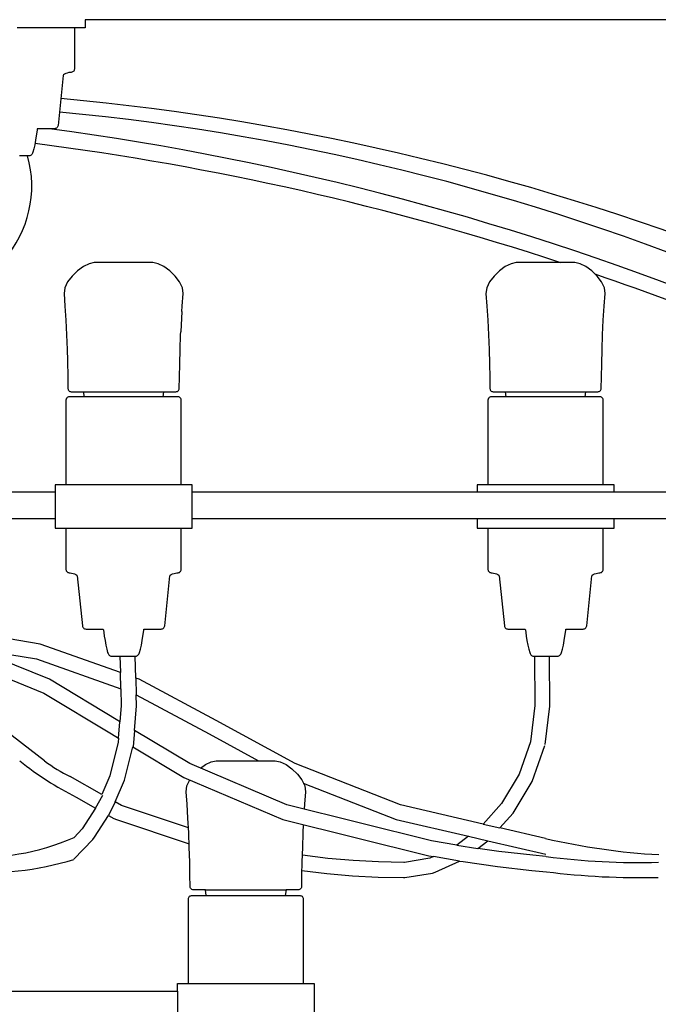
# Model space of a CAD drawing. Header units: centimetres. Extents: x -160 to 50, y -48 to 221.
# Tile 27 of 32: x 15 to 30, y 92 to 115. Entities that reach past the tile are written whole.
import ezdxf

# ---------------------------------------------------------------- set-up
doc = ezdxf.new("R2010")
doc.units = ezdxf.units.CM
doc.layers.add('FLOS', color=30, linetype='Continuous')

# ---------------------------------------------------------------- blocks, each defined once
blk = doc.blocks.new('2097-50_EL_frontal')
for p, q in [((37.57, 43.219), (16.524, 43.219)), ((16.524, 43.219), (16.524, 43.031)), ((15.282, 43.031), (14.954, 43.031)), ((15.596, 43.031), (15.282, 43.031)), ((15.882, 43.031), (15.596, 43.031)), ((16.127, 43.031), (15.882, 43.031)), ((16.321, 43.031), (16.127, 43.031)), ((16.274, 43.031), (16.274, 42.079)), ((16.455, 43.031), (16.321, 43.031)), ((16.524, 43.031), (16.455, 43.031)), ((16.11, 41.989), (16.076, 41.978)), ((16.145, 41.998), (16.11, 41.989)), ((16.176, 42.003), (16.145, 41.998)), ((16.2, 42.005), (16.176, 42.003)), ((16.217, 42.007), (16.2, 42.005)), ((16.233, 42.013), (16.217, 42.007)), ((16.247, 42.021), (16.233, 42.013)), ((16.258, 42.033), (16.247, 42.021)), ((16.267, 42.047), (16.258, 42.033)), ((16.272, 42.062), (16.267, 42.047)), ((16.274, 42.079), (16.272, 42.062)), ((16.015, 41.931), (15.896, 40.779)), ((16.024, 41.949), (16.015, 41.931)), ((16.046, 41.964), (16.024, 41.949)), ((16.076, 41.978), (16.046, 41.964)), ((15.407, 40.624), (15.395, 40.54)), ((15.415, 40.683), (15.407, 40.624)), ((15.418, 40.705), (15.415, 40.683)), ((15.462, 40.705), (15.418, 40.705)), ((15.597, 40.705), (15.462, 40.705)), ((15.703, 40.705), (15.597, 40.705)), ((15.777, 40.705), (15.703, 40.705)), ((15.814, 40.705), (15.777, 40.705)), ((15.815, 40.705), (15.814, 40.705)), ((15.814, 40.705), (15.814, 40.705)), ((15.832, 40.707), (15.815, 40.705)), ((15.849, 40.713), (15.832, 40.707)), ((15.863, 40.721), (15.849, 40.713)), ((15.876, 40.733), (15.863, 40.721)), ((15.886, 40.746), (15.876, 40.733)), ((15.893, 40.762), (15.886, 40.746)), ((15.896, 40.779), (15.893, 40.762)), ((15.38, 40.44), (15.361, 40.337)), ((15.395, 40.54), (15.38, 40.44)), ((15.341, 40.241), (15.318, 40.163)), ((15.361, 40.337), (15.341, 40.241)), ((15.065, 40.078), (15.011, 40.078)), ((15.116, 40.078), (15.065, 40.078)), ((15.158, 40.078), (15.116, 40.078)), ((15.192, 40.078), (15.158, 40.078)), ((15.216, 40.078), (15.192, 40.078)), ((15.228, 40.078), (15.216, 40.078)), ((15.229, 40.078), (15.228, 40.078)), ((15.228, 40.078), (15.228, 40.078)), ((15.245, 40.08), (15.229, 40.078)), ((15.261, 40.087), (15.245, 40.08)), ((15.276, 40.097), (15.261, 40.087)), ((15.289, 40.11), (15.276, 40.097)), ((15.301, 40.125), (15.289, 40.11)), ((15.31, 40.143), (15.301, 40.125)), ((15.318, 40.163), (15.31, 40.143)), ((16.48, 37.529), (16.345, 37.431)), ((16.614, 37.595), (16.48, 37.529)), ((16.732, 37.619), (16.614, 37.595)), ((16.764, 37.619), (16.732, 37.619)), ((16.836, 37.619), (16.764, 37.619)), ((16.944, 37.619), (16.836, 37.619)), ((17.081, 37.619), (16.944, 37.619)), ((17.239, 37.619), (17.081, 37.619)), ((17.407, 37.619), (17.239, 37.619)), ((17.575, 37.619), (17.407, 37.619)), ((17.733, 37.619), (17.575, 37.619)), ((17.87, 37.619), (17.733, 37.619)), ((17.978, 37.619), (17.87, 37.619)), ((18.051, 37.619), (17.978, 37.619)), ((18.082, 37.619), (18.051, 37.619)), ((18.201, 37.595), (18.082, 37.619)), ((18.334, 37.529), (18.201, 37.595)), ((18.47, 37.431), (18.334, 37.529)), ((26.204, 37.529), (26.069, 37.431)), ((26.338, 37.595), (26.204, 37.529)), ((26.456, 37.619), (26.338, 37.595)), ((26.488, 37.619), (26.456, 37.619)), ((26.56, 37.619), (26.488, 37.619)), ((26.668, 37.619), (26.56, 37.619)), ((26.805, 37.619), (26.668, 37.619)), ((26.963, 37.619), (26.805, 37.619)), ((27.131, 37.619), (26.963, 37.619)), ((27.3, 37.619), (27.131, 37.619)), ((27.457, 37.619), (27.3, 37.619)), ((27.594, 37.619), (27.457, 37.619)), ((27.703, 37.619), (27.594, 37.619)), ((27.775, 37.619), (27.703, 37.619)), ((27.807, 37.619), (27.775, 37.619)), ((27.925, 37.595), (27.807, 37.619)), ((28.058, 37.529), (27.925, 37.595)), ((28.194, 37.431), (28.058, 37.529)), ((16.219, 37.31), (16.117, 37.176)), ((16.345, 37.431), (16.219, 37.31)), ((18.595, 37.31), (18.47, 37.431)), ((18.697, 37.176), (18.595, 37.31)), ((25.943, 37.31), (25.841, 37.176)), ((26.069, 37.431), (25.943, 37.31)), ((28.319, 37.31), (28.194, 37.431)), ((28.421, 37.176), (28.319, 37.31)), ((16.051, 37.038), (16.034, 36.905)), ((16.117, 37.176), (16.051, 37.038)), ((18.763, 37.038), (18.697, 37.176)), ((18.78, 36.905), (18.763, 37.038)), ((25.775, 37.038), (25.758, 36.905)), ((25.841, 37.176), (25.775, 37.038)), ((28.487, 37.038), (28.421, 37.176)), ((28.504, 36.905), (28.487, 37.038)), ((16.034, 36.905), (16.057, 36.616)), ((18.758, 36.616), (18.78, 36.905)), ((25.758, 36.905), (25.781, 36.616)), ((28.482, 36.616), (28.504, 36.905)), ((16.057, 36.616), (16.076, 36.296)), ((18.75, 36.494), (18.758, 36.616)), ((25.781, 36.616), (25.8, 36.296)), ((28.462, 36.296), (28.482, 36.616)), ((18.75, 36.494), (18.725, 36.022)), ((16.076, 36.296), (16.092, 35.957)), ((25.8, 36.296), (25.816, 35.957)), ((28.446, 35.957), (28.462, 36.296)), ((16.092, 35.957), (16.105, 35.616)), ((18.709, 35.616), (18.722, 35.957)), ((18.722, 35.957), (18.725, 36.022)), ((25.816, 35.957), (25.829, 35.616)), ((28.433, 35.616), (28.446, 35.957)), ((16.105, 35.616), (16.112, 35.361)), ((18.7, 35.285), (18.709, 35.616)), ((25.829, 35.616), (25.839, 35.285)), ((28.424, 35.285), (28.433, 35.616)), ((16.112, 35.361), (16.121, 34.981)), ((18.693, 34.981), (18.7, 35.285)), ((25.839, 35.285), (25.845, 34.981)), ((28.417, 34.981), (28.424, 35.285)), ((16.121, 34.981), (16.125, 34.717)), ((18.69, 34.717), (18.693, 34.981)), ((25.845, 34.981), (25.849, 34.717)), ((28.414, 34.717), (28.417, 34.981)), ((16.096, 34.499), (16.087, 34.485)), ((16.107, 34.51), (16.096, 34.499)), ((16.121, 34.519), (16.107, 34.51)), ((16.137, 34.525), (16.121, 34.519)), ((16.125, 34.717), (16.127, 34.7)), ((16.127, 34.7), (16.133, 34.684)), ((16.133, 34.684), (16.142, 34.671)), ((16.154, 34.527), (16.137, 34.525)), ((16.142, 34.671), (16.154, 34.66)), ((16.154, 34.66), (16.168, 34.651)), ((16.181, 34.527), (16.154, 34.527)), ((16.168, 34.651), (16.185, 34.646)), ((16.262, 34.527), (16.181, 34.527)), ((16.185, 34.646), (16.202, 34.644)), ((16.202, 34.644), (16.259, 34.644)), ((16.259, 34.644), (16.388, 34.644)), ((16.393, 34.527), (16.262, 34.527)), ((16.388, 34.644), (16.479, 34.644)), ((16.568, 34.527), (16.393, 34.527)), ((16.479, 34.644), (16.495, 34.527)), ((16.479, 34.644), (18.335, 34.644)), ((16.78, 34.527), (16.568, 34.527)), ((17.02, 34.527), (16.78, 34.527)), ((17.276, 34.527), (17.02, 34.527)), ((17.538, 34.527), (17.276, 34.527)), ((17.795, 34.527), (17.538, 34.527)), ((18.034, 34.527), (17.795, 34.527)), ((18.246, 34.527), (18.034, 34.527)), ((18.421, 34.527), (18.246, 34.527)), ((18.319, 34.527), (18.335, 34.644)), ((18.335, 34.644), (18.427, 34.644)), ((18.552, 34.527), (18.421, 34.527)), ((18.427, 34.644), (18.555, 34.644)), ((18.633, 34.527), (18.552, 34.527)), ((18.555, 34.644), (18.612, 34.644)), ((18.612, 34.644), (18.63, 34.646)), ((18.63, 34.646), (18.646, 34.651)), ((18.661, 34.527), (18.633, 34.527)), ((18.646, 34.651), (18.66, 34.66)), ((18.66, 34.66), (18.672, 34.671)), ((18.678, 34.525), (18.661, 34.527)), ((18.672, 34.671), (18.682, 34.684)), ((18.693, 34.519), (18.678, 34.525)), ((18.682, 34.684), (18.688, 34.7)), ((18.688, 34.7), (18.69, 34.717)), ((18.707, 34.51), (18.693, 34.519)), ((18.719, 34.499), (18.707, 34.51)), ((18.727, 34.485), (18.719, 34.499)), ((25.82, 34.499), (25.811, 34.485)), ((25.831, 34.51), (25.82, 34.499)), ((25.845, 34.519), (25.831, 34.51)), ((25.861, 34.525), (25.845, 34.519)), ((25.849, 34.717), (25.851, 34.7)), ((25.851, 34.7), (25.857, 34.684)), ((25.857, 34.684), (25.866, 34.671)), ((25.878, 34.527), (25.861, 34.525)), ((25.866, 34.671), (25.878, 34.66)), ((25.878, 34.66), (25.893, 34.651)), ((25.905, 34.527), (25.878, 34.527)), ((25.893, 34.651), (25.909, 34.646)), ((25.986, 34.527), (25.905, 34.527)), ((25.909, 34.646), (25.926, 34.644)), ((25.926, 34.644), (25.983, 34.644)), ((25.983, 34.644), (26.112, 34.644)), ((26.117, 34.527), (25.986, 34.527)), ((26.112, 34.644), (26.203, 34.644)), ((26.292, 34.527), (26.117, 34.527)), ((26.203, 34.644), (26.219, 34.527)), ((26.203, 34.644), (28.059, 34.644)), ((26.504, 34.527), (26.292, 34.527)), ((26.744, 34.527), (26.504, 34.527)), ((27, 34.527), (26.744, 34.527)), ((27.262, 34.527), (27, 34.527)), ((27.519, 34.527), (27.262, 34.527)), ((27.758, 34.527), (27.519, 34.527)), ((27.97, 34.527), (27.758, 34.527)), ((28.145, 34.527), (27.97, 34.527)), ((28.043, 34.527), (28.059, 34.644)), ((28.059, 34.644), (28.151, 34.644)), ((28.277, 34.527), (28.145, 34.527)), ((28.151, 34.644), (28.279, 34.644)), ((28.357, 34.527), (28.277, 34.527)), ((28.279, 34.644), (28.336, 34.644)), ((28.336, 34.644), (28.354, 34.646)), ((28.354, 34.646), (28.37, 34.651)), ((28.385, 34.527), (28.357, 34.527)), ((28.37, 34.651), (28.384, 34.66)), ((28.384, 34.66), (28.396, 34.671)), ((28.402, 34.525), (28.385, 34.527)), ((28.396, 34.671), (28.406, 34.684)), ((28.417, 34.519), (28.402, 34.525)), ((28.406, 34.684), (28.412, 34.7)), ((28.412, 34.7), (28.414, 34.717)), ((28.431, 34.51), (28.417, 34.519)), ((28.443, 34.499), (28.431, 34.51)), ((28.451, 34.485), (28.443, 34.499)), ((16.081, 34.47), (16.08, 34.453)), ((16.08, 34.453), (16.08, 32.5)), ((16.087, 34.485), (16.081, 34.47)), ((18.733, 34.47), (18.727, 34.485)), ((18.735, 34.453), (18.733, 34.47)), ((18.735, 32.5), (18.735, 34.453)), ((25.806, 34.47), (25.804, 34.453)), ((25.804, 34.453), (25.804, 32.5)), ((25.811, 34.485), (25.806, 34.47)), ((28.457, 34.47), (28.451, 34.485)), ((28.459, 34.453), (28.457, 34.47)), ((28.459, 32.5), (28.459, 34.453)), ((15.863, 32.5), (15.828, 32.5)), ((15.828, 32.5), (15.828, 31.721)), ((15.965, 32.5), (15.863, 32.5)), ((16.333, 32.5), (15.965, 32.5)), ((16.351, 32.5), (16.333, 32.5)), ((16.618, 32.5), (16.351, 32.5)), ((16.919, 32.5), (16.618, 32.5)), ((17.242, 32.5), (16.919, 32.5)), ((17.572, 32.5), (17.242, 32.5)), ((17.895, 32.5), (17.572, 32.5)), ((18.197, 32.5), (17.895, 32.5)), ((18.464, 32.5), (18.197, 32.5)), ((18.685, 32.5), (18.464, 32.5)), ((18.85, 32.5), (18.685, 32.5)), ((18.952, 32.5), (18.85, 32.5)), ((18.986, 32.5), (18.952, 32.5)), ((18.986, 31.721), (18.986, 32.5)), ((25.587, 32.5), (25.552, 32.5)), ((25.552, 32.5), (25.552, 32.33)), ((25.689, 32.5), (25.587, 32.5)), ((25.854, 32.5), (25.689, 32.5)), ((26.075, 32.5), (25.854, 32.5)), ((26.342, 32.5), (26.075, 32.5)), ((26.643, 32.5), (26.342, 32.5)), ((26.966, 32.5), (26.643, 32.5)), ((27.296, 32.5), (26.966, 32.5)), ((27.619, 32.5), (27.296, 32.5)), ((27.921, 32.5), (27.619, 32.5)), ((28.188, 32.5), (27.921, 32.5)), ((28.409, 32.5), (28.188, 32.5)), ((28.574, 32.5), (28.409, 32.5)), ((28.676, 32.5), (28.574, 32.5)), ((28.71, 32.5), (28.676, 32.5)), ((28.71, 32.33), (28.71, 32.5)), ((15.828, 32.33), (7.568, 32.33)), ((28.71, 32.33), (18.986, 32.33)), ((32.603, 32.33), (28.71, 32.33)), ((7.568, 31.721), (15.828, 31.721)), ((15.828, 31.721), (15.828, 31.5)), ((18.986, 31.5), (18.986, 31.721)), ((18.986, 31.721), (28.71, 31.721)), ((25.552, 31.721), (25.552, 31.5)), ((28.71, 31.5), (28.71, 31.721)), ((28.71, 31.721), (32.603, 31.721)), ((15.828, 31.5), (15.863, 31.5)), ((15.863, 31.5), (15.965, 31.5)), ((15.965, 31.5), (16.13, 31.5)), ((16.08, 31.5), (16.08, 30.547)), ((16.13, 31.5), (16.351, 31.5)), ((16.351, 31.5), (16.618, 31.5)), ((16.618, 31.5), (16.919, 31.5)), ((16.919, 31.5), (17.242, 31.5)), ((17.242, 31.5), (17.572, 31.5)), ((17.572, 31.5), (17.895, 31.5)), ((17.895, 31.5), (18.197, 31.5)), ((18.197, 31.5), (18.464, 31.5)), ((18.464, 31.5), (18.685, 31.5)), ((18.685, 31.5), (18.85, 31.5)), ((18.735, 30.547), (18.735, 31.5)), ((18.85, 31.5), (18.952, 31.5)), ((18.952, 31.5), (18.986, 31.5)), ((25.552, 31.5), (25.587, 31.5)), ((25.587, 31.5), (25.689, 31.5)), ((25.689, 31.5), (25.854, 31.5)), ((25.804, 31.5), (25.804, 30.547)), ((25.854, 31.5), (26.075, 31.5)), ((26.075, 31.5), (26.342, 31.5)), ((26.342, 31.5), (26.643, 31.5)), ((26.643, 31.5), (26.966, 31.5)), ((26.966, 31.5), (27.296, 31.5)), ((27.296, 31.5), (27.619, 31.5)), ((27.619, 31.5), (27.921, 31.5)), ((27.921, 31.5), (28.188, 31.5)), ((28.188, 31.5), (28.409, 31.5)), ((28.409, 31.5), (28.574, 31.5)), ((28.459, 30.547), (28.459, 31.5)), ((28.574, 31.5), (28.676, 31.5)), ((28.676, 31.5), (28.71, 31.5)), ((16.08, 30.547), (16.081, 30.53)), ((16.081, 30.53), (16.087, 30.515)), ((16.087, 30.515), (16.096, 30.501)), ((16.096, 30.501), (16.107, 30.49)), ((16.107, 30.49), (16.121, 30.481)), ((16.121, 30.481), (16.137, 30.475)), ((16.137, 30.475), (16.154, 30.473)), ((16.154, 30.473), (16.178, 30.471)), ((16.178, 30.471), (16.209, 30.466)), ((16.209, 30.466), (16.244, 30.458)), ((16.244, 30.458), (16.279, 30.446)), ((16.279, 30.446), (16.309, 30.433)), ((16.309, 30.433), (16.331, 30.417)), ((16.331, 30.417), (16.34, 30.4)), ((18.474, 30.4), (18.484, 30.417)), ((18.484, 30.417), (18.506, 30.433)), ((18.506, 30.433), (18.536, 30.446)), ((18.536, 30.446), (18.57, 30.458)), ((18.57, 30.458), (18.605, 30.466)), ((18.605, 30.466), (18.636, 30.471)), ((18.636, 30.471), (18.661, 30.473)), ((18.661, 30.473), (18.678, 30.475)), ((18.678, 30.475), (18.693, 30.481)), ((18.693, 30.481), (18.707, 30.49)), ((18.707, 30.49), (18.719, 30.501)), ((18.719, 30.501), (18.727, 30.515)), ((18.727, 30.515), (18.733, 30.53)), ((18.733, 30.53), (18.735, 30.547)), ((25.804, 30.547), (25.806, 30.53)), ((25.806, 30.53), (25.811, 30.515)), ((25.811, 30.515), (25.82, 30.501)), ((25.82, 30.501), (25.831, 30.49)), ((25.831, 30.49), (25.845, 30.481)), ((25.845, 30.481), (25.861, 30.475)), ((25.861, 30.475), (25.878, 30.473)), ((25.878, 30.473), (25.902, 30.471)), ((25.902, 30.471), (25.933, 30.466)), ((25.933, 30.466), (25.968, 30.458)), ((25.968, 30.458), (26.003, 30.446)), ((26.003, 30.446), (26.033, 30.433)), ((26.033, 30.433), (26.055, 30.417)), ((26.055, 30.417), (26.064, 30.4)), ((28.199, 30.4), (28.208, 30.417)), ((28.208, 30.417), (28.23, 30.433)), ((28.23, 30.433), (28.26, 30.446)), ((28.26, 30.446), (28.294, 30.458)), ((28.294, 30.458), (28.329, 30.466)), ((28.329, 30.466), (28.36, 30.471)), ((28.36, 30.471), (28.385, 30.473)), ((28.385, 30.473), (28.402, 30.475)), ((28.402, 30.475), (28.417, 30.481)), ((28.417, 30.481), (28.431, 30.49)), ((28.431, 30.49), (28.443, 30.501)), ((28.443, 30.501), (28.451, 30.515)), ((28.451, 30.515), (28.457, 30.53)), ((28.457, 30.53), (28.459, 30.547)), ((16.34, 30.4), (16.459, 29.247)), ((18.355, 29.247), (18.474, 30.4)), ((26.064, 30.4), (26.184, 29.247)), ((28.079, 29.247), (28.199, 30.4)), ((15.487, 28.824), (12.181, 29.383)), ((16.459, 29.247), (16.463, 29.23)), ((16.463, 29.23), (16.47, 29.214)), ((16.47, 29.214), (16.48, 29.201)), ((16.48, 29.201), (16.493, 29.19)), ((16.493, 29.19), (16.507, 29.181)), ((16.507, 29.181), (16.524, 29.176)), ((16.524, 29.176), (16.541, 29.174)), ((16.541, 29.174), (16.56, 29.174)), ((16.56, 29.174), (16.616, 29.174)), ((16.616, 29.174), (16.707, 29.174)), ((16.707, 29.174), (16.828, 29.174)), ((16.828, 29.174), (16.94, 29.174)), ((16.94, 29.174), (16.943, 29.152)), ((16.943, 29.152), (16.951, 29.093)), ((16.951, 29.093), (16.963, 29.008)), ((17.851, 29.008), (17.863, 29.093)), ((17.863, 29.093), (17.871, 29.152)), ((17.871, 29.152), (17.874, 29.174)), ((17.874, 29.174), (17.987, 29.174)), ((17.987, 29.174), (18.108, 29.174)), ((18.108, 29.174), (18.198, 29.174)), ((18.198, 29.174), (18.254, 29.174)), ((18.254, 29.174), (18.273, 29.174)), ((18.273, 29.174), (18.291, 29.176)), ((18.291, 29.176), (18.307, 29.181)), ((18.307, 29.181), (18.322, 29.19)), ((18.322, 29.19), (18.334, 29.201)), ((18.334, 29.201), (18.344, 29.214)), ((18.344, 29.214), (18.351, 29.23)), ((18.351, 29.23), (18.355, 29.247)), ((26.184, 29.247), (26.187, 29.23)), ((26.187, 29.23), (26.194, 29.214)), ((26.194, 29.214), (26.204, 29.201)), ((26.204, 29.201), (26.217, 29.19)), ((26.217, 29.19), (26.231, 29.181)), ((26.231, 29.181), (26.248, 29.176)), ((26.248, 29.176), (26.265, 29.174)), ((26.265, 29.174), (26.284, 29.174)), ((26.284, 29.174), (26.34, 29.174)), ((26.34, 29.174), (26.431, 29.174)), ((26.431, 29.174), (26.552, 29.174)), ((26.552, 29.174), (26.664, 29.174)), ((26.664, 29.174), (26.667, 29.152)), ((26.667, 29.152), (26.675, 29.093)), ((26.675, 29.093), (26.687, 29.008)), ((27.575, 29.008), (27.587, 29.093)), ((27.587, 29.093), (27.595, 29.152)), ((27.595, 29.152), (27.598, 29.174)), ((27.598, 29.174), (27.711, 29.174)), ((27.711, 29.174), (27.832, 29.174)), ((27.832, 29.174), (27.922, 29.174)), ((27.922, 29.174), (27.978, 29.174)), ((27.978, 29.174), (27.997, 29.174)), ((27.997, 29.174), (28.015, 29.176)), ((28.015, 29.176), (28.031, 29.181)), ((28.031, 29.181), (28.046, 29.19)), ((28.046, 29.19), (28.058, 29.201)), ((28.058, 29.201), (28.068, 29.214)), ((28.068, 29.214), (28.075, 29.23)), ((28.075, 29.23), (28.079, 29.247)), ((17.334, 28.171), (15.487, 28.824)), ((16.963, 29.008), (16.979, 28.908)), ((16.979, 28.908), (16.997, 28.805)), ((17.817, 28.805), (17.835, 28.908)), ((17.835, 28.908), (17.851, 29.008)), ((26.687, 29.008), (26.703, 28.908)), ((26.703, 28.908), (26.722, 28.805)), ((27.541, 28.805), (27.56, 28.908)), ((27.56, 28.908), (27.575, 29.008)), ((15.699, 28.019), (13.951, 28.729)), ((13.951, 28.729), (15.401, 28.484)), ((16.997, 28.805), (17.018, 28.709)), ((17.018, 28.709), (17.04, 28.631)), ((17.04, 28.631), (17.048, 28.612)), ((17.048, 28.612), (17.058, 28.594)), ((17.058, 28.594), (17.07, 28.578)), ((17.744, 28.578), (17.756, 28.594)), ((17.756, 28.594), (17.766, 28.612)), ((17.766, 28.612), (17.774, 28.631)), ((17.774, 28.631), (17.796, 28.709)), ((17.796, 28.709), (17.817, 28.805)), ((26.722, 28.805), (26.742, 28.709)), ((26.742, 28.709), (26.765, 28.631)), ((26.765, 28.631), (26.773, 28.612)), ((26.773, 28.612), (26.783, 28.594)), ((26.783, 28.594), (26.794, 28.578)), ((27.468, 28.578), (27.48, 28.594)), ((27.48, 28.594), (27.49, 28.612)), ((27.49, 28.612), (27.498, 28.631)), ((27.498, 28.631), (27.52, 28.709)), ((27.52, 28.709), (27.541, 28.805)), ((13.635, 28.484), (15.572, 27.698)), ((15.401, 28.484), (17.344, 27.797)), ((17.07, 28.578), (17.083, 28.565)), ((17.083, 28.565), (17.098, 28.555)), ((17.098, 28.555), (17.114, 28.548)), ((17.114, 28.548), (17.131, 28.546)), ((17.131, 28.546), (17.137, 28.546)), ((17.137, 28.546), (17.155, 28.546)), ((17.155, 28.546), (17.184, 28.546)), ((17.184, 28.546), (17.222, 28.546)), ((17.222, 28.546), (17.269, 28.546)), ((17.269, 28.546), (17.322, 28.546)), ((17.322, 28.546), (17.378, 28.546)), ((17.324, 28.546), (17.334, 28.171)), ((17.378, 28.546), (17.436, 28.546)), ((17.436, 28.546), (17.493, 28.546)), ((17.493, 28.546), (17.545, 28.546)), ((17.545, 28.546), (17.592, 28.546)), ((17.592, 28.546), (17.631, 28.546)), ((17.631, 28.546), (17.66, 28.546)), ((17.66, 28.546), (17.678, 28.546)), ((17.688, 28.046), (17.674, 28.546)), ((17.678, 28.546), (17.684, 28.546)), ((17.684, 28.546), (17.701, 28.548)), ((17.701, 28.548), (17.716, 28.555)), ((17.716, 28.555), (17.731, 28.565)), ((17.731, 28.565), (17.744, 28.578)), ((26.794, 28.578), (26.807, 28.565)), ((26.807, 28.565), (26.822, 28.555)), ((26.822, 28.555), (26.838, 28.548)), ((26.838, 28.548), (26.855, 28.546)), ((26.855, 28.546), (26.861, 28.546)), ((26.861, 28.546), (26.879, 28.546)), ((26.878, 28.546), (26.884, 27.415)), ((26.879, 28.546), (26.908, 28.546)), ((26.908, 28.546), (26.946, 28.546)), ((26.946, 28.546), (26.993, 28.546)), ((26.993, 28.546), (27.046, 28.546)), ((27.046, 28.546), (27.102, 28.546)), ((27.102, 28.546), (27.16, 28.546)), ((27.16, 28.546), (27.217, 28.546)), ((27.217, 28.546), (27.269, 28.546)), ((27.226, 27.4), (27.22, 28.546)), ((27.269, 28.546), (27.316, 28.546)), ((27.316, 28.546), (27.355, 28.546)), ((27.355, 28.546), (27.384, 28.546)), ((27.384, 28.546), (27.402, 28.546)), ((27.402, 28.546), (27.408, 28.546)), ((27.408, 28.546), (27.425, 28.548)), ((27.425, 28.548), (27.44, 28.555)), ((27.44, 28.555), (27.455, 28.565)), ((27.455, 28.565), (27.468, 28.578)), ((17.344, 27.797), (17.334, 28.171)), ((17.275, 27.069), (15.699, 28.019)), ((17.763, 28.019), (17.688, 28.046)), ((17.688, 28.046), (17.699, 27.658)), ((19.541, 27.069), (17.763, 28.019)), ((15.572, 27.698), (17.126, 26.76)), ((17.344, 27.797), (17.355, 27.412)), ((17.706, 27.403), (17.699, 27.658)), ((17.699, 27.658), (19.379, 26.76)), ((17.355, 27.412), (17.324, 27.039)), ((17.659, 26.838), (17.706, 27.403)), ((26.884, 27.415), (26.785, 26.574)), ((27.122, 26.511), (27.226, 27.4)), ((15.586, 26.134), (14.398, 27.049)), ((17.324, 27.039), (17.275, 27.069)), ((17.293, 26.66), (17.324, 27.039)), ((21.363, 26.074), (19.541, 27.069)), ((17.659, 26.838), (17.627, 26.459)), ((18.931, 26.074), (17.659, 26.838)), ((17.285, 26.568), (17.091, 25.792)), ((17.126, 26.76), (17.293, 26.66)), ((17.293, 26.66), (17.285, 26.568)), ((19.379, 26.76), (20.515, 26.139)), ((26.785, 26.574), (26.524, 25.83)), ((17.427, 25.695), (17.619, 26.463)), ((17.619, 26.463), (18.799, 25.755)), ((26.822, 25.657), (27.116, 26.491)), ((19.293, 26.05), (19.426, 26.115)), ((19.426, 26.115), (19.543, 26.139)), ((19.543, 26.139), (19.551, 26.139)), ((19.551, 26.139), (19.551, 26.139)), ((19.551, 26.139), (19.593, 26.139)), ((19.593, 26.139), (19.674, 26.139)), ((19.674, 26.139), (19.791, 26.139)), ((19.791, 26.139), (19.934, 26.139)), ((19.934, 26.139), (20.095, 26.139)), ((20.095, 26.139), (20.264, 26.139)), ((20.264, 26.139), (20.431, 26.139)), ((20.431, 26.139), (20.584, 26.139)), ((20.584, 26.139), (20.715, 26.139)), ((20.715, 26.139), (20.815, 26.139)), ((20.815, 26.139), (20.877, 26.139)), ((20.877, 26.139), (20.899, 26.139)), ((20.899, 26.139), (21.017, 26.115)), ((21.017, 26.115), (21.151, 26.05)), ((21.17, 25.119), (18.931, 26.074)), ((19.18, 25.968), (19.293, 26.05)), ((21.151, 26.05), (21.287, 25.952)), ((21.287, 25.952), (21.412, 25.831)), ((23.786, 25.119), (21.363, 26.074)), ((16.907, 25.362), (16.179, 25.776)), ((17.091, 25.792), (16.907, 25.362)), ((17.211, 25.19), (17.427, 25.695)), ((18.799, 25.755), (21.078, 24.784)), ((18.867, 25.558), (18.932, 25.696)), ((18.932, 25.696), (18.933, 25.698)), ((21.412, 25.831), (21.514, 25.696)), ((21.514, 25.696), (21.58, 25.558)), ((26.524, 25.83), (26.117, 25.153)), ((26.385, 24.928), (26.822, 25.657)), ((18.85, 25.425), (18.867, 25.558)), ((18.872, 25.137), (18.85, 25.425)), ((21.548, 25.625), (23.685, 24.784)), ((21.598, 25.425), (21.575, 25.137)), ((21.58, 25.558), (21.598, 25.425)), ((16.318, 25.3), (16.761, 25.048)), ((16.761, 25.048), (16.932, 25.349)), ((17.211, 25.19), (17.058, 24.879)), ((17.362, 25.104), (17.211, 25.19)), ((16.761, 25.048), (16.455, 24.572)), ((18.902, 24.589), (17.362, 25.104)), ((18.891, 24.816), (18.872, 25.137)), ((24.5, 24.291), (21.17, 25.119)), ((21.575, 25.137), (21.568, 25.02)), ((25.692, 24.679), (23.786, 25.119)), ((26.117, 25.153), (25.692, 24.679)), ((16.738, 24.381), (17.058, 24.879)), ((17.058, 24.879), (17.186, 24.807)), ((17.186, 24.807), (17.245, 24.784)), ((17.245, 24.784), (18.917, 24.224)), ((18.907, 24.478), (18.891, 24.816)), ((21.078, 24.784), (24.442, 23.947)), ((23.685, 24.784), (25.358, 24.397)), ((26.081, 24.59), (26.385, 24.928)), ((16.455, 24.572), (16.265, 24.373)), ((21.549, 24.667), (21.54, 24.478)), ((25.692, 24.679), (26.081, 24.59)), ((27.127, 24.348), (26.081, 24.59)), ((16.261, 23.867), (16.699, 24.326)), ((16.699, 24.326), (16.738, 24.381)), ((18.92, 24.136), (18.907, 24.478)), ((21.54, 24.478), (21.527, 24.136)), ((25.086, 24.193), (24.5, 24.291)), ((25.358, 24.397), (25.086, 24.193)), ((25.358, 24.397), (25.803, 24.295)), ((25.569, 24.119), (25.803, 24.295)), ((25.803, 24.295), (27.139, 23.986)), ((18.93, 23.806), (18.92, 24.136)), ((21.527, 24.136), (21.517, 23.806)), ((25.086, 24.193), (25.569, 24.119)), ((26.057, 24.05), (25.569, 24.119)), ((21.528, 23.959), (21.522, 23.96)), ((22.11, 23.888), (21.528, 23.959)), ((22.694, 23.838), (22.11, 23.888)), ((23.279, 23.807), (22.694, 23.838)), ((24.462, 23.891), (23.878, 23.797)), ((24.442, 23.947), (24.546, 23.93)), ((24.546, 23.93), (24.462, 23.891)), ((25.15, 23.828), (24.546, 23.93)), ((24.588, 23.572), (25.15, 23.828)), ((25.15, 23.828), (25.232, 23.814)), ((26.84, 23.959), (26.057, 24.05)), ((27.141, 23.932), (26.84, 23.959)), ((18.936, 23.501), (18.93, 23.806)), ((21.517, 23.806), (21.51, 23.501)), ((21.513, 23.609), (22.092, 23.539)), ((23.865, 23.797), (23.279, 23.807)), ((23.878, 23.797), (23.865, 23.797)), ((25.232, 23.814), (26.021, 23.702)), ((26.021, 23.702), (26.812, 23.61)), ((26.812, 23.61), (27.15, 23.58)), ((18.94, 23.238), (18.936, 23.501)), ((21.51, 23.501), (21.507, 23.238)), ((22.092, 23.539), (22.681, 23.488)), ((22.681, 23.488), (23.271, 23.457)), ((23.271, 23.457), (23.861, 23.447)), ((23.861, 23.447), (23.889, 23.447)), ((23.889, 23.447), (24.527, 23.55)), ((24.527, 23.55), (24.588, 23.572)), ((18.942, 23.221), (18.94, 23.238)), ((18.948, 23.205), (18.942, 23.221)), ((18.957, 23.191), (18.948, 23.205)), ((18.969, 23.18), (18.957, 23.191)), ((18.983, 23.172), (18.969, 23.18)), ((18.999, 23.166), (18.983, 23.172)), ((19.017, 23.165), (18.999, 23.166)), ((19.092, 23.165), (19.017, 23.165)), ((19.238, 23.165), (19.092, 23.165)), ((19.292, 23.165), (19.238, 23.165)), ((19.31, 23.03), (19.292, 23.165)), ((19.292, 23.165), (21.152, 23.165)), ((21.152, 23.165), (21.133, 23.03)), ((21.272, 23.165), (21.152, 23.165)), ((21.384, 23.165), (21.272, 23.165)), ((21.422, 23.165), (21.384, 23.165)), ((21.429, 23.165), (21.422, 23.165)), ((21.447, 23.166), (21.429, 23.165)), ((21.463, 23.172), (21.447, 23.166)), ((21.477, 23.18), (21.463, 23.172)), ((21.49, 23.191), (21.477, 23.18)), ((21.499, 23.205), (21.49, 23.191)), ((21.505, 23.221), (21.499, 23.205)), ((21.507, 23.238), (21.505, 23.221)), ((18.9, 22.956), (18.901, 22.973)), ((18.9, 21.003), (18.9, 22.956)), ((18.901, 22.973), (18.907, 22.989)), ((18.907, 22.989), (18.916, 23.003)), ((18.916, 23.003), (18.927, 23.014)), ((18.927, 23.014), (18.941, 23.023)), ((18.941, 23.023), (18.956, 23.028)), ((18.956, 23.028), (18.973, 23.03)), ((18.973, 23.03), (19.028, 23.03)), ((19.028, 23.03), (19.134, 23.03)), ((19.134, 23.03), (19.288, 23.03)), ((19.288, 23.03), (19.483, 23.03)), ((19.483, 23.03), (19.71, 23.03)), ((19.71, 23.03), (19.959, 23.03)), ((19.959, 23.03), (20.22, 23.03)), ((20.22, 23.03), (20.481, 23.03)), ((20.481, 23.03), (20.73, 23.03)), ((20.73, 23.03), (20.957, 23.03)), ((20.957, 23.03), (21.152, 23.03)), ((21.152, 23.03), (21.306, 23.03)), ((21.306, 23.03), (21.412, 23.03)), ((21.412, 23.03), (21.467, 23.03)), ((21.467, 23.03), (21.474, 23.03)), ((21.474, 23.03), (21.491, 23.028)), ((21.491, 23.028), (21.506, 23.023)), ((21.506, 23.023), (21.52, 23.014)), ((21.52, 23.014), (21.532, 23.003)), ((21.532, 23.003), (21.54, 22.989)), ((21.54, 22.989), (21.546, 22.973)), ((21.546, 22.973), (21.548, 22.956)), ((21.548, 22.956), (21.548, 21.003)), ((18.65, 20.83), (18.65, 21.003)), ((18.65, 21.003), (18.718, 21.003)), ((18.718, 21.003), (18.852, 21.003)), ((18.852, 21.003), (19.046, 21.003)), ((19.046, 21.003), (19.292, 21.003)), ((19.292, 21.003), (19.578, 21.003)), ((19.578, 21.003), (19.892, 21.003)), ((19.892, 21.003), (20.22, 21.003)), ((20.22, 21.003), (20.548, 21.003)), ((20.548, 21.003), (20.862, 21.003)), ((20.862, 21.003), (21.148, 21.003)), ((21.148, 21.003), (21.393, 21.003)), ((21.393, 21.003), (21.587, 21.003)), ((21.587, 21.003), (21.722, 21.003)), ((21.722, 21.003), (21.79, 21.003)), ((21.79, 21.003), (21.798, 21.003)), ((21.798, 21.003), (21.798, 20.003)), ((14.084, 20.83), (18.65, 20.83)), ((18.65, 20.83), (18.65, 20.221))]:
    blk.add_line(p, q)
for centre, radius, start, end in [((10.538, -16.744), 58.399, 68.16564, 84.67237), ((10.733, -13.441), 54.778, 66.6852, 84.5572), ((6.99, -24.102), 65.391, 67.80322, 82.34487), ((6.935, -24.926), 65.833, 71.81395, 82.64167), ((12.748, 39.38), 2.543, 318.199, 15.9291), ((6.935, -24.926), 65.833, 67.67508, 71.08535), ((19.755, 32.109), 7.628, 231.5711, 243.2201), ((17.744, 29.038), 3.618, 233.3848, 244.3732), ((14.121, 29.201), 5.283, 265.0156, 293.9483), ((30.568, 39.124), 15.171, 256.8891, 266.8767), ((14.253, 30.291), 6.731, 265.035, 287.3586), ((29.248, 39.817), 16.024, 262.4459, 271.749), ((29.314, 40.921), 17.476, 262.8862, 271.3629)]:
    blk.add_arc(centre, radius, start, end)

msp = doc.modelspace()

# ---------------------------------------------------------------- block references
at = {"layer": 'FLOS'}
msp.add_blockref('2097-50_EL_frontal', (-0.206, 71.422), dxfattribs=at)

doc.saveas('drawing.dxf')
